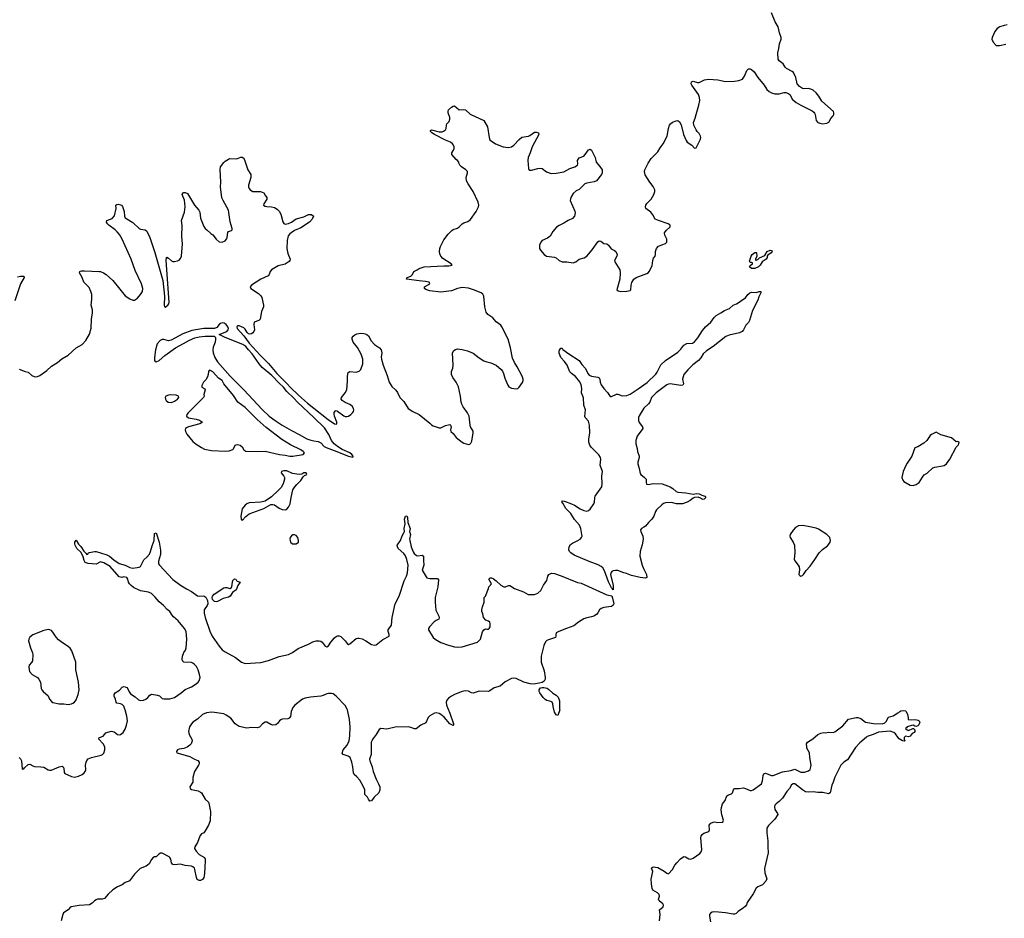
# Model space of a CAD drawing. Header units: inches. Extents: x 1552086 to 1694788, y 812325 to 917226.
# Tile 60 of 109: x 1646178 to 1658974, y 837281 to 848963. Entities that reach past the tile are written whole.
import ezdxf

# ---------------------------------------------------------------- set-up
doc = ezdxf.new("R2010")
doc.units = ezdxf.units.IN
doc.header["$MEASUREMENT"] = 0
for name, color, linetype in [('B6843', 7, 'Continuous'), ('B6844', 7, 'Continuous'), ('B6853', 7, 'Continuous'), ('B6854', 7, 'Continuous')]:
    doc.layers.add(name, color=color, linetype=linetype)

msp = doc.modelspace()

# ---------------------------------------------------------------- linework, layer by layer
at = {"layer": 'B6843', "color": 6, "elevation": 800}
for points in [[(1646173, 839373), (1646190, 839356), (1646200, 839330), (1646210, 839219), (1646230, 839224), (1646241, 839239), (1646290, 839281), (1646310, 839286), (1646350, 839262), (1646370, 839256), (1646452, 839252), (1646490, 839245), (1646549, 839209), (1646565, 839205), (1646590, 839208), (1646630, 839223), (1646690, 839251), (1646730, 839257), (1646742, 839250), (1646750, 839233), (1646756, 839176), (1646763, 839163), (1646850, 839123), (1646890, 839117), (1646943, 839130), (1646990, 839152), (1647015, 839170), (1647029, 839190), (1647037, 839210), (1647034, 839270), (1647041, 839310), (1647049, 839331), (1647068, 839352), (1647110, 839370), (1647238, 839402), (1647254, 839410), (1647272, 839428), (1647285, 839470), (1647283, 839510), (1647264, 839550), (1647206, 839610), (1647209, 839630), (1647230, 839634), (1647264, 839650), (1647298, 839690), (1647367, 839713), (1647390, 839711), (1647405, 839705), (1647450, 839672), (1647470, 839667), (1647490, 839671), (1647522, 839698), (1647550, 839740), (1647568, 839790), (1647579, 839850), (1647571, 839909), (1647550, 839991), (1647546, 840000)], [(1649720, 840000), (1649706, 839970), (1649696, 839904), (1649679, 839881), (1649665, 839875), (1649591, 839869), (1649570, 839862), (1649555, 839850), (1649528, 839812), (1649505, 839795), (1649470, 839793), (1649442, 839802), (1649390, 839829), (1649370, 839830), (1649335, 839810), (1649293, 839767), (1649264, 839756), (1649190, 839760), (1649130, 839752), (1649030, 839775), (1648980, 839810), (1648922, 839882), (1648863, 839923), (1648830, 839937), (1648710, 839958), (1648670, 839960), (1648606, 839950), (1648554, 839930), (1648491, 839869), (1648429, 839830), (1648409, 839810), (1648387, 839770), (1648372, 839710), (1648379, 839670), (1648414, 839610), (1648418, 839590), (1648405, 839550), (1648390, 839530), (1648355, 839505), (1648310, 839488), (1648250, 839479), (1648231, 839470), (1648217, 839450), (1648221, 839430), (1648390, 839384), (1648448, 839350), (1648493, 839333), (1648510, 839311), (1648509, 839290), (1648502, 839270), (1648449, 839190), (1648430, 839110), (1648427, 839050), (1648388, 838988), (1648393, 838970), (1648410, 838957), (1648496, 838936), (1648530, 838922), (1648542, 838910), (1648587, 838830), (1648630, 838790), (1648637, 838777), (1648660, 838670), (1648653, 838550), (1648632, 838490), (1648590, 838418), (1648570, 838392), (1648543, 838377), (1648523, 838357), (1648505, 838315), (1648490, 838265), (1648455, 838210), (1648451, 838190), (1648470, 838155), (1648510, 838110), (1648580, 838070), (1648588, 838050), (1648585, 837930), (1648575, 837830), (1648570, 837810), (1648554, 837786), (1648530, 837773), (1648510, 837774), (1648486, 837786), (1648475, 837810), (1648456, 837916), (1648450, 837931), (1648430, 837952), (1648410, 837959), (1648330, 837966), (1648270, 837985), (1648190, 837978), (1648170, 837982), (1648150, 838001), (1648141, 838050), (1648130, 838070), (1648119, 838079), (1648030, 838128), (1648010, 838127), (1647985, 838115), (1647950, 838079), (1647930, 838079), (1647910, 838069), (1647890, 838045), (1647859, 837990), (1647839, 837970), (1647821, 837959), (1647742, 837930), (1647670, 837856), (1647606, 837770), (1647590, 837760), (1647550, 837746), (1647510, 837718), (1647450, 837688), (1647390, 837650), (1647330, 837593), (1647282, 837538), (1647252, 837528), (1647191, 837529), (1647170, 837523), (1647150, 837510), (1647122, 837478), (1647084, 837456), (1646950, 837446), (1646849, 837431), (1646830, 837419), (1646807, 837390), (1646749, 837351), (1646737, 837330), (1646716, 837250)]]:
    msp.add_lwpolyline(points, dxfattribs=at)
at = {"layer": 'B6844', "color": 6}
for points, elevation in [([(1646170, 844421), (1646250, 844390), (1646290, 844380), (1646338, 844338), (1646365, 844325), (1646390, 844320), (1646410, 844323), (1646442, 844338), (1646530, 844401), (1646590, 844458), (1646670, 844507), (1646726, 844554), (1646810, 844600), (1646910, 844696), (1646990, 844738), (1647038, 844790), (1647085, 844875), (1647106, 844954), (1647111, 845070), (1647126, 845150), (1647124, 845190), (1647108, 845250), (1647116, 845330), (1647114, 845390), (1647104, 845430), (1647079, 845479), (1647011, 845550), (1646989, 845610), (1646954, 845670), (1646960, 845690), (1646982, 845698), (1647021, 845699), (1647210, 845691), (1647230, 845688), (1647268, 845670), (1647301, 845650), (1647390, 845570), (1647481, 845461), (1647530, 845393), (1647550, 845374), (1647610, 845332), (1647650, 845315), (1647670, 845317), (1647710, 845342), (1647750, 845390), (1647772, 845428), (1647778, 845470), (1647762, 845530), (1647681, 845701), (1647626, 845850), (1647511, 846110), (1647475, 846170), (1647446, 846206), (1647420, 846230), (1647336, 846290), (1647318, 846310), (1647307, 846330), (1647310, 846350), (1647382, 846378), (1647409, 846411), (1647434, 846510), (1647427, 846553), (1647439, 846561), (1647456, 846564), (1647490, 846557), (1647503, 846550), (1647515, 846535), (1647525, 846510), (1647535, 846470), (1647540, 846410), (1647550, 846388), (1647570, 846372), (1647650, 846325), (1647730, 846248), (1647750, 846238), (1647810, 846230), (1647830, 846212), (1647870, 846131), (1647935, 845935), (1648037, 845570), (1648059, 845370), (1648057, 845250), (1648062, 845230), (1648070, 845225), (1648102, 845250), (1648117, 845270), (1648121, 845290), (1648081, 845830), (1648086, 845870), (1648090, 845876), (1648110, 845863), (1648150, 845827), (1648170, 845819), (1648190, 845818), (1648230, 845827), (1648250, 845838), (1648270, 845859), (1648281, 845890), (1648295, 846050), (1648285, 846145), (1648289, 846289), (1648283, 846350), (1648319, 846461), (1648327, 846530), (1648318, 846618), (1648291, 846690), (1648301, 846710), (1648310, 846716), (1648330, 846718), (1648361, 846701), (1648449, 846550), (1648507, 846487), (1648519, 846459), (1648530, 846384), (1648570, 846276), (1648590, 846246), (1648612, 846230), (1648661, 846181), (1648690, 846165), (1648730, 846110), (1648770, 846076), (1648810, 846071), (1648850, 846088), (1648867, 846110), (1648876, 846130), (1648883, 846197), (1648891, 846209), (1648930, 846220), (1648938, 846230), (1648941, 846250), (1648914, 846334), (1648890, 846488), (1648821, 846610), (1648806, 846646), (1648787, 846790), (1648793, 846850), (1648785, 847015), (1648790, 847048), (1648830, 847105), (1648850, 847125), (1648890, 847150), (1648910, 847156), (1648990, 847153), (1649010, 847157), (1649050, 847175), (1649070, 847175), (1649090, 847161), (1649110, 847115), (1649145, 847010), (1649182, 846950), (1649183, 846910), (1649151, 846810), (1649151, 846790), (1649160, 846770), (1649175, 846750), (1649210, 846730), (1649309, 846729), (1649330, 846722), (1649349, 846710), (1649371, 846671), (1649390, 846650), (1649388, 846630), (1649349, 846570), (1649348, 846550), (1649370, 846537), (1649390, 846532), (1649450, 846530), (1649490, 846520), (1649512, 846510), (1649530, 846494), (1649550, 846472), (1649570, 846433), (1649596, 846336), (1649611, 846311), (1649630, 846303), (1649670, 846311), (1649710, 846332), (1649770, 846372), (1649870, 846399), (1649930, 846429), (1649970, 846432), (1649995, 846410), (1649979, 846370), (1649945, 846330), (1649830, 846257), (1649750, 846224), (1649690, 846179), (1649669, 846151), (1649654, 846090), (1649651, 845990), (1649665, 845925), (1649692, 845850), (1649691, 845830), (1649682, 845818), (1649630, 845786), (1649539, 845761), (1649450, 845710), (1649432, 845690), (1649419, 845650), (1649407, 845633), (1649313, 845590), (1649192, 845510), (1649172, 845490), (1649180, 845470), (1649283, 845403), (1649314, 845374), (1649326, 845350), (1649348, 845250), (1649345, 845230), (1649322, 845170), (1649303, 845070), (1649284, 845050), (1649225, 845030), (1649219, 845001), (1649228, 844930), (1649222, 844910), (1649206, 844890), (1649190, 844878), (1649170, 844873), (1649150, 844879), (1649134, 844894), (1649110, 844938), (1649090, 844956), (1649030, 844984), (1649010, 844984), (1649003, 844977), (1649001, 844970), (1649006, 844950), (1649093, 844853), (1649159, 844759), (1649302, 844602), (1649410, 844493), (1649522, 844362), (1649650, 844234), (1649699, 844179), (1649802, 844082), (1649919, 843979), (1650000, 843914)], 900), ([(1646150, 845618), (1646188, 845628), (1646230, 845627), (1646237, 845610), (1646190, 845530), (1646114, 845306)], 900), ([(1650000, 843790), (1649790, 843989), (1649743, 844043), (1649650, 844131), (1649606, 844186), (1649550, 844238), (1649457, 844337), (1649330, 844443), (1649290, 844487), (1649199, 844619), (1649150, 844671), (1649116, 844716), (1649080, 844740), (1648849, 844829), (1648769, 844869), (1648869, 844910), (1648889, 844930), (1648890, 844950), (1648883, 844970), (1648861, 845001), (1648837, 845017), (1648810, 845020), (1648788, 845012), (1648770, 845000), (1648739, 844961), (1648710, 844950), (1648570, 844947), (1648417, 844923), (1648300, 844880), (1648145, 844795), (1648110, 844789), (1648050, 844803), (1648030, 844803), (1648003, 844790), (1647966, 844750), (1647944, 844670), (1647930, 844570), (1647930, 844530), (1647937, 844517), (1647950, 844513), (1647990, 844534), (1648065, 844595), (1648204, 844696), (1648305, 844755), (1648385, 844795), (1648455, 844825), (1648510, 844841), (1648590, 844850), (1648707, 844847), (1648719, 844839), (1648725, 844830), (1648725, 844810), (1648717, 844770), (1648694, 844706), (1648690, 844670), (1648693, 844630), (1648715, 844570), (1648750, 844515), (1648912, 844330), (1649092, 844152), (1649330, 843897), (1649422, 843810), (1649498, 843750), (1649590, 843690), (1649710, 843622), (1649812, 843572), (1649910, 843513), (1649950, 843499), (1650000, 843489)], 900), ([(1647546, 840000), (1647530, 840037), (1647510, 840061), (1647490, 840070), (1647439, 840079), (1647430, 840090), (1647425, 840130), (1647407, 840170), (1647406, 840190), (1647420, 840210), (1647474, 840246), (1647510, 840284), (1647530, 840294), (1647550, 840291), (1647570, 840280), (1647584, 840264), (1647603, 840223), (1647619, 840199), (1647680, 840160), (1647722, 840122), (1647750, 840111), (1647785, 840115), (1647818, 840130), (1647845, 840150), (1647870, 840180), (1647890, 840193), (1647970, 840183), (1647993, 840173), (1648030, 840140), (1648050, 840132), (1648130, 840136), (1648190, 840151), (1648277, 840210), (1648330, 840255), (1648410, 840292), (1648472, 840330), (1648496, 840350), (1648510, 840370), (1648522, 840410), (1648517, 840450), (1648496, 840510), (1648474, 840554), (1648450, 840582), (1648430, 840599), (1648410, 840608), (1648311, 840611), (1648293, 840630), (1648289, 840650), (1648292, 840690), (1648310, 840738), (1648332, 840768), (1648342, 840798), (1648349, 840911), (1648341, 841010), (1648318, 841050), (1648236, 841150), (1648179, 841199), (1648161, 841221), (1648131, 841270), (1648096, 841296), (1648046, 841346), (1647990, 841394), (1647937, 841457), (1647890, 841502), (1647850, 841521), (1647750, 841538), (1647659, 841579), (1647625, 841605), (1647604, 841630), (1647593, 841650), (1647583, 841690), (1647572, 841710), (1647530, 841720), (1647507, 841713), (1647470, 841720), (1647352, 841852), (1647270, 841903), (1647230, 841914), (1647170, 841886), (1647070, 841892), (1647030, 841906), (1647015, 841930), (1647001, 841981), (1646976, 842036), (1646922, 842090), (1646899, 842130), (1646894, 842150), (1646895, 842170), (1646910, 842195), (1646943, 842143), (1646972, 842112), (1647010, 842054), (1647044, 842024), (1647050, 842008), (1647065, 842015), (1647073, 842030), (1647084, 842036), (1647150, 842050), (1647170, 842049), (1647230, 842033), (1647310, 842007), (1647345, 841990), (1647400, 841940), (1647470, 841895), (1647550, 841872), (1647610, 841839), (1647650, 841833), (1647730, 841845), (1647750, 841856), (1647790, 841942), (1647830, 841977), (1647864, 842016), (1647880, 842050), (1647898, 842122), (1647927, 842190), (1647930, 842281), (1647950, 842291), (1647991, 842171), (1648006, 842066), (1648006, 842010), (1647982, 841922), (1647984, 841890), (1647993, 841870), (1648167, 841687), (1648270, 841610), (1648344, 841564), (1648411, 841531), (1648490, 841471), (1648510, 841468), (1648570, 841471), (1648596, 841456), (1648620, 841410), (1648623, 841370), (1648613, 841347), (1648575, 841290), (1648574, 841246), (1648587, 841190), (1648650, 841014), (1648681, 840950), (1648770, 840819), (1648810, 840773), (1648847, 840747), (1648982, 840670), (1649061, 840610), (1649110, 840592), (1649312, 840608), (1649410, 840632), (1649550, 840686), (1649670, 840712), (1649722, 840738), (1649797, 840790), (1649930, 840845), (1649990, 840876), (1650000, 840879)], 800), ([(1650000, 840160), (1649956, 840156), (1649890, 840142), (1649852, 840128), (1649756, 840050), (1649730, 840022), (1649720, 840000)], 800)]:
    msp.add_lwpolyline(points, dxfattribs=dict(at, elevation=elevation))
for points, elevation in [([(1648650, 844406), (1648639, 844401), (1648633, 844387), (1648629, 844350), (1648621, 844319), (1648598, 844282), (1648569, 844250), (1648545, 844205), (1648545, 844185), (1648585, 844165), (1648587, 844150), (1648571, 844091), (1648576, 844070), (1648567, 844050), (1648526, 844014), (1648367, 843850), (1648352, 843830), (1648345, 843810), (1648370, 843788), (1648470, 843771), (1648516, 843756), (1648556, 843730), (1648521, 843710), (1648370, 843669), (1648344, 843656), (1648334, 843646), (1648329, 843630), (1648332, 843610), (1648350, 843576), (1648430, 843481), (1648470, 843446), (1648539, 843399), (1648581, 843381), (1648670, 843363), (1648847, 843353), (1648902, 843358), (1648946, 843374), (1648956, 843384), (1648980, 843430), (1648990, 843437), (1649010, 843440), (1649044, 843430), (1649071, 843411), (1649089, 843369), (1649115, 843355), (1649270, 843350), (1649370, 843355), (1649555, 843310), (1649630, 843302), (1649690, 843290), (1649730, 843290), (1649864, 843310), (1649880, 843330), (1649863, 843350), (1649832, 843370), (1649697, 843436), (1649585, 843505), (1649381, 843661), (1649265, 843765), (1649110, 843922), (1649012, 843990), (1648957, 844077), (1648831, 844230), (1648809, 844270), (1648761, 844301), (1648690, 844384)], 900), ([(1648135, 844085), (1648110, 844082), (1648079, 844070), (1648067, 844050), (1648071, 844030), (1648083, 844010), (1648109, 843989), (1648150, 843986), (1648190, 844003), (1648231, 844030), (1648246, 844050), (1648243, 844070), (1648210, 844080)], 900), ([(1649610, 843099), (1649580, 843090), (1649578, 843070), (1649610, 843030), (1649619, 843010), (1649619, 842990), (1649604, 842930), (1649577, 842883), (1649538, 842842), (1649450, 842760), (1649370, 842704), (1649310, 842690), (1649159, 842681), (1649130, 842669), (1649110, 842652), (1649070, 842603), (1649054, 842510), (1649058, 842470), (1649070, 842450), (1649117, 842503), (1649161, 842539), (1649350, 842610), (1649440, 842660), (1649470, 842662), (1649490, 842655), (1649550, 842611), (1649590, 842594), (1649630, 842589), (1649644, 842596), (1649673, 842627), (1649693, 842667), (1649705, 842750), (1649730, 842851), (1649754, 842890), (1649779, 842921), (1649833, 842970), (1649861, 843019), (1649881, 843039), (1649909, 843050), (1649901, 843070), (1649871, 843070), (1649845, 843055), (1649811, 843049), (1649725, 843065), (1649650, 843096)], 900), ([(1649750, 842267), (1649730, 842267), (1649710, 842253), (1649693, 842230), (1649689, 842210), (1649692, 842190), (1649699, 842170), (1649724, 842150), (1649770, 842147), (1649801, 842170), (1649803, 842190), (1649793, 842230), (1649770, 842257)], 900), ([(1648730, 841396), (1648710, 841400), (1648685, 841425), (1648680, 841450), (1648685, 841470), (1648706, 841494), (1648830, 841575), (1648850, 841580), (1648870, 841580), (1648910, 841570), (1648930, 841579), (1648937, 841590), (1648943, 841650), (1648949, 841670), (1648970, 841694), (1648989, 841689), (1648995, 841670), (1649004, 841664), (1649043, 841650), (1649012, 841608), (1648990, 841550), (1648945, 841515), (1648912, 841468), (1648890, 841457), (1648821, 841439), (1648750, 841401)], 800), ([(1646550, 841034), (1646490, 841023), (1646350, 840967), (1646310, 840935), (1646295, 840910), (1646294, 840890), (1646317, 840797), (1646344, 840730), (1646347, 840707), (1646343, 840630), (1646333, 840607), (1646302, 840570), (1646298, 840550), (1646300, 840510), (1646307, 840490), (1646342, 840450), (1646408, 840410), (1646429, 840389), (1646449, 840350), (1646459, 840270), (1646468, 840250), (1646485, 840230), (1646550, 840172), (1646565, 840130), (1646590, 840100), (1646610, 840088), (1646690, 840067), (1646750, 840069), (1646810, 840061), (1646850, 840067), (1646870, 840076), (1646889, 840091), (1646910, 840122), (1646937, 840190), (1646952, 840250), (1646942, 840350), (1646908, 840510), (1646909, 840610), (1646856, 840756), (1646832, 840792), (1646811, 840811), (1646715, 840875), (1646683, 840903), (1646654, 840934), (1646610, 841002), (1646590, 841021), (1646570, 841031)], 900)]:
    msp.add_lwpolyline(points, close=True, dxfattribs=dict(at, elevation=elevation))
at = {"layer": 'B6853', "color": 6, "elevation": 800}
for points in [[(1651748, 840000), (1651770, 839946), (1651816, 839810), (1651816, 839790), (1651812, 839788), (1651767, 839810), (1651694, 839894), (1651652, 839932), (1651630, 839945), (1651590, 839953), (1651570, 839948), (1651510, 839913), (1651487, 839890), (1651456, 839824), (1651390, 839790), (1651330, 839744), (1651310, 839743), (1651263, 839763), (1651228, 839768), (1651056, 839764), (1650950, 839741), (1650870, 839747), (1650850, 839737), (1650810, 839670), (1650770, 839619), (1650754, 839590), (1650748, 839570), (1650747, 839410), (1650726, 839350), (1650729, 839330), (1650759, 839250), (1650772, 839190), (1650810, 839090), (1650843, 839030), (1650857, 838990), (1650860, 838950), (1650844, 838910), (1650785, 838855), (1650750, 838806), (1650730, 838805), (1650711, 838830), (1650697, 838857), (1650662, 838890), (1650662, 838950), (1650648, 838990), (1650598, 839078), (1650561, 839121), (1650527, 839150), (1650515, 839170), (1650507, 839250), (1650495, 839310), (1650471, 839370), (1650449, 839389), (1650383, 839410), (1650369, 839429), (1650380, 839470), (1650434, 839530), (1650459, 839590), (1650467, 839653), (1650472, 839772), (1650466, 839866), (1650437, 839990), (1650432, 840000)], [(1653195, 840000), (1653196, 839990), (1653170, 839918), (1653150, 839925), (1653130, 839962), (1653118, 840000)], [(1654495, 837250), (1654502, 837330), (1654495, 837390), (1654541, 837430), (1654546, 837450), (1654535, 837470), (1654487, 837510), (1654481, 837530), (1654493, 837570), (1654489, 837590), (1654468, 837610), (1654408, 837648), (1654397, 837670), (1654388, 837730), (1654386, 837790), (1654406, 837890), (1654390, 837932), (1654397, 837943), (1654410, 837950), (1654470, 837940), (1654555, 837895), (1654590, 837868), (1654610, 837861), (1654663, 837917), (1654694, 837970), (1654718, 838002), (1654768, 838052), (1654810, 838084), (1654830, 838082), (1654874, 838054), (1654890, 838050), (1654910, 838054), (1654930, 838061), (1655018, 838122), (1655036, 838144), (1655044, 838170), (1655030, 838330), (1655035, 838350), (1655048, 838372), (1655070, 838387), (1655134, 838410), (1655145, 838430), (1655140, 838490), (1655162, 838518), (1655190, 838530), (1655207, 838533), (1655252, 838528), (1655315, 838530), (1655325, 838555), (1655304, 838624), (1655295, 838690), (1655298, 838722), (1655312, 838768), (1655346, 838814), (1655370, 838874), (1655390, 838888), (1655430, 838897), (1655443, 838910), (1655455, 838950), (1655470, 838967), (1655530, 838967), (1655585, 838975), (1655610, 838969), (1655670, 838942), (1655690, 838943), (1655710, 838950), (1655818, 839030), (1655833, 839067), (1655841, 839139), (1655850, 839160), (1655857, 839163), (1655870, 839166), (1655950, 839139), (1655970, 839139), (1656090, 839185), (1656198, 839202), (1656250, 839220), (1656330, 839180), (1656378, 839182), (1656430, 839196), (1656450, 839214), (1656462, 839250), (1656463, 839270), (1656445, 839370), (1656442, 839430), (1656410, 839493), (1656406, 839510), (1656405, 839550), (1656415, 839570), (1656487, 839613), (1656552, 839670), (1656590, 839688), (1656630, 839696), (1656650, 839692), (1656690, 839699), (1656750, 839697), (1656770, 839705), (1656877, 839783), (1656950, 839870), (1657048, 839890), (1657072, 839890), (1657110, 839878), (1657172, 839832), (1657274, 839814), (1657391, 839809), (1657420, 839820), (1657440, 839840), (1657470, 839894), (1657529, 839911), (1657590, 839951), (1657604, 839956), (1657615, 839970), (1657630, 839979), (1657670, 839983), (1657690, 839979), (1657699, 839970), (1657716, 839930), (1657726, 839890), (1657726, 839866), (1657770, 839859), (1657814, 839866), (1657857, 839857), (1657869, 839849), (1657876, 839830), (1657863, 839797), (1657850, 839781), (1657830, 839775), (1657810, 839779), (1657790, 839791), (1657770, 839789), (1657714, 839770), (1657705, 839755), (1657692, 839750), (1657710, 839732), (1657730, 839722), (1657786, 839750), (1657794, 839750), (1657811, 839731), (1657811, 839710), (1657804, 839696), (1657778, 839682), (1657750, 839648), (1657730, 839638), (1657690, 839649), (1657680, 839640), (1657671, 839630), (1657671, 839610), (1657682, 839590), (1657678, 839582), (1657650, 839589), (1657610, 839615), (1657590, 839635), (1657561, 839681), (1657538, 839698), (1657490, 839713), (1657338, 839702), (1657269, 839670), (1657194, 839646), (1657183, 839637), (1657096, 839564), (1657039, 839501), (1656937, 839343), (1656887, 839310), (1656848, 839270), (1656770, 839117), (1656751, 839050), (1656735, 839010), (1656710, 838913), (1656690, 838898), (1656618, 838918), (1656550, 838916), (1656490, 838926), (1656430, 838921), (1656390, 838926), (1656350, 838951), (1656250, 839028), (1656230, 839030), (1656210, 839018), (1656182, 838970), (1656149, 838931), (1656090, 838841), (1656050, 838798), (1656011, 838770), (1655991, 838750), (1655987, 838730), (1655990, 838694), (1656025, 838645), (1656031, 838630), (1655994, 838570), (1655910, 838489), (1655888, 838452), (1655886, 838394), (1655903, 838290), (1655899, 838210), (1655905, 838130), (1655859, 837930), (1655864, 837870), (1655886, 837794), (1655875, 837765), (1655830, 837718), (1655770, 837688), (1655748, 837672), (1655710, 837598), (1655633, 837487), (1655622, 837458), (1655605, 837435), (1655585, 837415), (1655517, 837370), (1655490, 837345), (1655470, 837336), (1655450, 837334), (1655350, 837353), (1655213, 837367), (1655179, 837361), (1655154, 837346), (1655144, 837330), (1655142, 837310), (1655155, 837235)]]:
    msp.add_lwpolyline(points, dxfattribs=at)
at = {"layer": 'B6854', "color": 6}
for points, elevation in [([(1650000, 843914), (1650185, 843765), (1650270, 843708), (1650290, 843704), (1650298, 843710), (1650299, 843730), (1650269, 843810), (1650264, 843836), (1650264, 843856), (1650282, 843878), (1650290, 843882), (1650310, 843875), (1650390, 843813), (1650410, 843804), (1650430, 843802), (1650450, 843809), (1650482, 843830), (1650503, 843850), (1650516, 843870), (1650522, 843890), (1650518, 843910), (1650500, 843940), (1650470, 843960), (1650406, 843986), (1650370, 844010), (1650354, 844030), (1650359, 844050), (1650410, 844110), (1650428, 844150), (1650438, 844262), (1650437, 844330), (1650446, 844374), (1650470, 844389), (1650550, 844380), (1650590, 844393), (1650610, 844416), (1650636, 844490), (1650637, 844550), (1650616, 844616), (1650570, 844702), (1650512, 844770), (1650498, 844810), (1650500, 844830), (1650510, 844850), (1650533, 844867), (1650561, 844879), (1650610, 844886), (1650650, 844884), (1650670, 844878), (1650690, 844869), (1650711, 844851), (1650748, 844788), (1650790, 844738), (1650855, 844695), (1650876, 844670), (1650884, 844630), (1650876, 844576), (1650880, 844550), (1650902, 844470), (1650956, 844336), (1650978, 844250), (1651013, 844193), (1651066, 844146), (1651090, 844116), (1651117, 844050), (1651170, 844000), (1651226, 843906), (1651288, 843868), (1651370, 843830), (1651510, 843719), (1651530, 843695), (1651550, 843682), (1651630, 843658), (1651650, 843658), (1651710, 843685), (1651750, 843697), (1651770, 843699), (1651779, 843690), (1651787, 843670), (1651776, 843630), (1651782, 843610), (1651810, 843585), (1651850, 843530), (1651930, 843469), (1651950, 843458), (1652010, 843441), (1652030, 843446), (1652042, 843458), (1652055, 843485), (1652072, 843590), (1652070, 843613), (1652038, 843670), (1652032, 843690), (1652018, 843810), (1651999, 843850), (1651940, 843930), (1651923, 843963), (1651916, 843990), (1651909, 844070), (1651883, 844190), (1651852, 844250), (1651806, 844310), (1651791, 844350), (1651791, 844389), (1651806, 844434), (1651810, 844470), (1651802, 844630), (1651819, 844661), (1651843, 844677), (1651870, 844682), (1651930, 844676), (1651998, 844658), (1652070, 844627), (1652150, 844566), (1652210, 844529), (1652250, 844515), (1652303, 844503), (1652370, 844472), (1652436, 844416), (1652454, 844394), (1652465, 844365), (1652481, 844301), (1652520, 844210), (1652537, 844190), (1652570, 844173), (1652630, 844163), (1652653, 844167), (1652670, 844184), (1652714, 844246), (1652722, 844270), (1652721, 844290), (1652710, 844330), (1652645, 844450), (1652608, 844508), (1652584, 844564), (1652558, 844698), (1652525, 844810), (1652446, 844970), (1652430, 844993), (1652370, 845033), (1652326, 845086), (1652263, 845130), (1652241, 845161), (1652225, 845230), (1652211, 845370), (1652196, 845396), (1652175, 845410), (1652077, 845450), (1652010, 845471), (1651930, 845483), (1651870, 845470), (1651790, 845438), (1651650, 845419), (1651510, 845438), (1651457, 845457), (1651441, 845470), (1651439, 845490), (1651510, 845530), (1651501, 845550), (1651450, 845561), (1651370, 845566), (1651204, 845590), (1651213, 845610), (1651261, 845630), (1651281, 845650), (1651301, 845690), (1651344, 845710), (1651369, 845730), (1651434, 845750), (1651690, 845764), (1651756, 845764), (1651798, 845770), (1651784, 845790), (1651679, 845859), (1651650, 845890), (1651638, 845918), (1651633, 845950), (1651637, 845990), (1651645, 846015), (1651690, 846100), (1651747, 846173), (1651796, 846224), (1651810, 846235), (1651867, 846253), (1651890, 846268), (1651930, 846310), (1651950, 846322), (1652001, 846339), (1652037, 846363), (1652109, 846470), (1652142, 846530), (1652146, 846550), (1652136, 846590), (1652070, 846730), (1652005, 846830), (1651987, 846867), (1651981, 846910), (1652000, 846970), (1651996, 846990), (1651977, 847010), (1651920, 847050), (1651899, 847070), (1651888, 847090), (1651884, 847110), (1651870, 847130), (1651850, 847147), (1651795, 847210), (1651796, 847230), (1651815, 847265), (1651823, 847290), (1651823, 847310), (1651815, 847330), (1651801, 847350), (1651777, 847370), (1651710, 847395), (1651569, 847469), (1651536, 847490), (1651517, 847510), (1651519, 847521), (1651531, 847529), (1651630, 847506), (1651670, 847506), (1651688, 847512), (1651710, 847530), (1651720, 847550), (1651723, 847590), (1651730, 847610), (1651758, 847641), (1651768, 847670), (1651768, 847690), (1651748, 847750), (1651746, 847774), (1651752, 847790), (1651790, 847824), (1651810, 847839), (1651830, 847842), (1651890, 847790), (1651950, 847794), (1651970, 847789), (1652034, 847734), (1652210, 847650), (1652256, 847570), (1652281, 847430), (1652290, 847402), (1652306, 847386), (1652363, 847350), (1652461, 847310), (1652530, 847301), (1652570, 847310), (1652601, 847330), (1652670, 847407), (1652706, 847434), (1652790, 847447), (1652810, 847456), (1652870, 847500), (1652890, 847500), (1652922, 847490), (1652927, 847470), (1652840, 847310), (1652812, 847230), (1652786, 847170), (1652782, 847130), (1652790, 847030), (1652796, 847016), (1652808, 847008), (1652830, 847007), (1652910, 847029), (1652950, 847032), (1652970, 847028), (1653023, 846983), (1653085, 846965), (1653150, 846966), (1653250, 846986), (1653330, 847029), (1653392, 847050), (1653427, 847070), (1653432, 847090), (1653427, 847130), (1653450, 847166), (1653510, 847190), (1653529, 847210), (1653570, 847271), (1653590, 847278), (1653610, 847265), (1653656, 847170), (1653668, 847110), (1653716, 847056), (1653746, 847010), (1653748, 846972), (1653739, 846950), (1653673, 846867), (1653644, 846856), (1653550, 846839), (1653524, 846830), (1653450, 846755), (1653410, 846737), (1653370, 846704), (1653339, 846650), (1653334, 846610), (1653395, 846475), (1653399, 846450), (1653389, 846410), (1653361, 846379), (1653308, 846352), (1653250, 846316), (1653190, 846289), (1653155, 846265), (1653108, 846210), (1653073, 846147), (1653038, 846122), (1652970, 846090), (1652950, 846070), (1652934, 846030), (1652933, 845990), (1652945, 845965), (1652995, 845910), (1653026, 845890), (1653130, 845874), (1653150, 845865), (1653191, 845831), (1653230, 845815), (1653290, 845815), (1653370, 845803), (1653405, 845815), (1653450, 845848), (1653512, 845868), (1653550, 845890), (1653618, 845970), (1653690, 846073), (1653710, 846086), (1653730, 846082), (1653770, 846055), (1653810, 846047), (1653830, 846032), (1653863, 845983), (1653910, 845963), (1653927, 845950), (1653942, 845910), (1653940, 845890), (1653910, 845830), (1653913, 845813), (1653977, 845710), (1653982, 845670), (1653978, 845590), (1653939, 845450), (1653957, 845437), (1653989, 845429), (1654070, 845433), (1654110, 845444), (1654120, 845450), (1654125, 845510), (1654134, 845546), (1654158, 845590), (1654190, 845613), (1654330, 845662), (1654350, 845675), (1654361, 845690), (1654396, 845764), (1654407, 845833), (1654417, 845863), (1654435, 845890), (1654441, 845910), (1654441, 845950), (1654456, 845990), (1654482, 846018), (1654523, 846037), (1654570, 846051), (1654590, 846070), (1654589, 846109), (1654562, 846162), (1654558, 846190), (1654578, 846222), (1654632, 846270), (1654632, 846290), (1654605, 846310), (1654482, 846350), (1654438, 846370), (1654406, 846426), (1654380, 846460), (1654314, 846510), (1654311, 846530), (1654315, 846550), (1654328, 846572), (1654385, 846630), (1654418, 846690), (1654433, 846730), (1654431, 846750), (1654410, 846792), (1654366, 846850), (1654307, 846947), (1654298, 846990), (1654303, 847010), (1654344, 847096), (1654383, 847157), (1654470, 847244), (1654502, 847298), (1654541, 847350), (1654593, 847450), (1654611, 847549), (1654622, 847590), (1654636, 847610), (1654664, 847630), (1654710, 847649), (1654730, 847650), (1654755, 847635), (1654774, 847594), (1654804, 847470), (1654840, 847390), (1654854, 847370), (1654913, 847330), (1654950, 847294), (1654970, 847297), (1654975, 847305), (1655024, 847410), (1655030, 847430), (1655026, 847450), (1655010, 847481), (1654982, 847510), (1654970, 847530), (1654940, 847590), (1654934, 847626), (1654958, 847681), (1654968, 847728), (1655006, 847850), (1655016, 847910), (1655014, 847950), (1654998, 847990), (1654915, 848110), (1654906, 848130), (1654910, 848154), (1654930, 848163), (1654986, 848146), (1655010, 848146), (1655080, 848180), (1655130, 848188), (1655250, 848180), (1655350, 848161), (1655470, 848164), (1655524, 848170), (1655570, 848191), (1655598, 848230), (1655630, 848302), (1655650, 848322), (1655670, 848322), (1655690, 848314), (1655725, 848285), (1655770, 848210), (1655852, 848112), (1655890, 848056), (1655917, 848030), (1655950, 848010), (1655990, 847997), (1656050, 848000), (1656114, 848014), (1656134, 848014), (1656170, 848003), (1656190, 847987), (1656219, 847930), (1656270, 847887), (1656331, 847850), (1656476, 847776), (1656498, 847759), (1656508, 847748), (1656516, 847730), (1656529, 847650), (1656550, 847626), (1656576, 847616), (1656610, 847610), (1656670, 847616), (1656693, 847630), (1656722, 847678), (1656749, 847711), (1656758, 847730), (1656761, 847750), (1656755, 847770), (1656603, 847903), (1656564, 847970), (1656531, 848010), (1656490, 848046), (1656462, 848061), (1656430, 848068), (1656370, 848064), (1656350, 848068), (1656312, 848092), (1656282, 848130), (1656263, 848210), (1656235, 848275), (1656216, 848290), (1656144, 848330), (1656127, 848347), (1656100, 848390), (1656049, 848429), (1656035, 848450), (1656031, 848530), (1656046, 848590), (1656054, 848650), (1656074, 848710), (1656074, 848730), (1656052, 848790), (1656034, 848870), (1655995, 848935), (1655949, 849050)], 900), ([(1659010, 848896), (1658971, 848889), (1658915, 848870), (1658883, 848850), (1658850, 848810), (1658817, 848730), (1658814, 848710), (1658830, 848670), (1658870, 848629), (1658910, 848625), (1658994, 848646)], 900), ([(1650000, 843489), (1650058, 843478), (1650090, 843460), (1650133, 843413), (1650159, 843399), (1650264, 843364), (1650450, 843287), (1650506, 843274), (1650510, 843282), (1650511, 843290), (1650493, 843310), (1650467, 843330), (1650370, 843377), (1650310, 843413), (1650263, 843450), (1650231, 843490), (1650196, 843570), (1650138, 843658), (1650000, 843790)], 900), ([(1650000, 840879), (1650030, 840888), (1650070, 840890), (1650090, 840882), (1650109, 840870), (1650150, 840820), (1650170, 840811), (1650190, 840824), (1650221, 840870), (1650270, 840928), (1650290, 840944), (1650310, 840952), (1650330, 840955), (1650350, 840946), (1650408, 840890), (1650432, 840852), (1650450, 840842), (1650470, 840849), (1650550, 840918), (1650570, 840924), (1650590, 840924), (1650630, 840913), (1650675, 840890), (1650750, 840842), (1650790, 840831), (1650810, 840835), (1650896, 840904), (1650978, 840950), (1650982, 840970), (1650969, 841010), (1650969, 841031), (1650975, 841045), (1651010, 841090), (1651020, 841190), (1651059, 841370), (1651111, 841469), (1651174, 841666), (1651206, 841730), (1651218, 841770), (1651225, 841870), (1651210, 841945), (1651190, 841991), (1651170, 842024), (1651097, 842090), (1651088, 842110), (1651086, 842130), (1651095, 842150), (1651128, 842192), (1651150, 842251), (1651172, 842290), (1651178, 842310), (1651176, 842350), (1651189, 842410), (1651180, 842470), (1651190, 842507), (1651210, 842514), (1651220, 842490), (1651224, 842424), (1651252, 842350), (1651246, 842310), (1651255, 842270), (1651246, 842210), (1651249, 842190), (1651267, 842110), (1651290, 842046), (1651304, 842024), (1651336, 841996), (1651352, 841992), (1651410, 842002), (1651425, 841990), (1651424, 841930), (1651429, 841871), (1651408, 841808), (1651459, 841719), (1651470, 841707), (1651510, 841696), (1651610, 841696), (1651619, 841679), (1651613, 841590), (1651579, 841450), (1651579, 841390), (1651586, 841286), (1651625, 841210), (1651631, 841189), (1651625, 841170), (1651590, 841154), (1651564, 841136), (1651502, 841070), (1651492, 841050), (1651491, 841030), (1651551, 840930), (1651576, 840910), (1651650, 840865), (1651750, 840831), (1651831, 840811), (1651870, 840806), (1651929, 840810), (1652128, 840872), (1652165, 840910), (1652193, 841007), (1652210, 841032), (1652230, 841042), (1652250, 841038), (1652270, 841041), (1652279, 841050), (1652293, 841070), (1652294, 841110), (1652289, 841130), (1652270, 841144), (1652238, 841158), (1652205, 841190), (1652199, 841241), (1652185, 841270), (1652185, 841290), (1652193, 841330), (1652213, 841390), (1652215, 841450), (1652234, 841470), (1652272, 841568), (1652275, 841590), (1652308, 841630), (1652275, 841690), (1652294, 841706), (1652310, 841705), (1652330, 841696), (1652370, 841667), (1652430, 841613), (1652470, 841591), (1652490, 841590), (1652530, 841607), (1652550, 841608), (1652608, 841568), (1652725, 841525), (1652788, 841490), (1652870, 841490), (1652914, 841506), (1652950, 841542), (1652986, 841610), (1653027, 841670), (1653044, 841730), (1653056, 841750), (1653090, 841766), (1653130, 841763), (1653214, 841734), (1653428, 841648), (1653476, 841636), (1653810, 841486), (1653872, 841472), (1653884, 841444), (1653898, 841370), (1653892, 841350), (1653870, 841332), (1653770, 841322), (1653736, 841310), (1653713, 841290), (1653693, 841250), (1653674, 841230), (1653639, 841210), (1653610, 841199), (1653550, 841188), (1653510, 841172), (1653439, 841130), (1653378, 841082), (1653283, 841050), (1653185, 841010), (1653151, 840990), (1653145, 840970), (1653148, 840950), (1653140, 840930), (1653050, 840903), (1653030, 840893), (1653010, 840873), (1652990, 840829), (1652956, 840690), (1652957, 840610), (1652996, 840496), (1653009, 840411), (1653006, 840390), (1652995, 840365), (1652970, 840348), (1652930, 840337), (1652855, 840325), (1652813, 840327), (1652730, 840349), (1652630, 840397), (1652590, 840404), (1652570, 840398), (1652487, 840353), (1652421, 840299), (1652344, 840276), (1652290, 840238), (1652270, 840230), (1652150, 840233), (1652070, 840209), (1652050, 840212), (1652010, 840234), (1651970, 840238), (1651929, 840230), (1651829, 840190), (1651789, 840170), (1651750, 840142), (1651730, 840116), (1651721, 840090), (1651727, 840050), (1651748, 840000)], 800), ([(1650432, 840000), (1650409, 840049), (1650290, 840169), (1650250, 840197), (1650230, 840203), (1650190, 840204), (1650170, 840200), (1650123, 840177), (1650092, 840168), (1650000, 840160)], 800), ([(1653118, 840000), (1653115, 840010), (1653106, 840070), (1653097, 840090), (1653080, 840100), (1653030, 840114), (1653007, 840127), (1652982, 840150), (1652936, 840210), (1652928, 840230), (1652929, 840251), (1652945, 840275), (1652970, 840283), (1652990, 840283), (1653032, 840272), (1653057, 840257), (1653109, 840209), (1653150, 840183), (1653176, 840156), (1653192, 840110), (1653195, 840000)], 800)]:
    msp.add_lwpolyline(points, dxfattribs=dict(at, elevation=elevation))
for points, elevation in [([(1655730, 845726), (1655690, 845728), (1655664, 845750), (1655672, 845768), (1655702, 845790), (1655702, 845802), (1655690, 845808), (1655670, 845808), (1655665, 845825), (1655686, 845890), (1655699, 845910), (1655730, 845935), (1655750, 845934), (1655754, 845930), (1655758, 845890), (1655741, 845850), (1655741, 845841), (1655750, 845832), (1655758, 845842), (1655770, 845844), (1655794, 845866), (1655864, 845896), (1655892, 845950), (1655930, 845965), (1655950, 845963), (1655957, 845950), (1655943, 845930), (1655899, 845901), (1655893, 845890), (1655894, 845870), (1655879, 845850), (1655827, 845813), (1655802, 845770), (1655780, 845750)], 800), ([(1654770, 844208), (1654630, 844227), (1654610, 844224), (1654590, 844215), (1654450, 844110), (1654406, 844070), (1654391, 844049), (1654368, 843990), (1654350, 843967), (1654289, 843911), (1654227, 843813), (1654220, 843790), (1654221, 843750), (1654230, 843727), (1654272, 843670), (1654275, 843650), (1654205, 843550), (1654187, 843490), (1654187, 843450), (1654202, 843390), (1654207, 843347), (1654228, 843290), (1654229, 843270), (1654211, 843210), (1654211, 843190), (1654230, 843130), (1654242, 843062), (1654250, 843048), (1654300, 843010), (1654319, 842990), (1654319, 842950), (1654326, 842926), (1654350, 842922), (1654410, 842933), (1654530, 842928), (1654630, 842890), (1654668, 842868), (1654710, 842831), (1654730, 842819), (1654834, 842810), (1654930, 842795), (1654978, 842802), (1655010, 842800), (1655043, 842783), (1655081, 842770), (1655095, 842750), (1655075, 842730), (1655050, 842726), (1655024, 842744), (1654994, 842754), (1654950, 842752), (1654930, 842743), (1654890, 842710), (1654853, 842690), (1654790, 842667), (1654715, 842670), (1654650, 842687), (1654570, 842681), (1654547, 842673), (1654523, 842657), (1654454, 842590), (1654441, 842570), (1654419, 842510), (1654395, 842470), (1654350, 842428), (1654310, 842379), (1654290, 842364), (1654258, 842350), (1654247, 842330), (1654249, 842309), (1654275, 842250), (1654282, 842210), (1654270, 842137), (1654240, 842050), (1654238, 841990), (1654269, 841870), (1654286, 841826), (1654325, 841750), (1654330, 841710), (1654310, 841704), (1654241, 841710), (1654130, 841739), (1654064, 841764), (1654028, 841772), (1653950, 841800), (1653923, 841803), (1653890, 841799), (1653874, 841790), (1653863, 841777), (1653858, 841750), (1653891, 841609), (1653890, 841549), (1653884, 841564), (1653870, 841575), (1653830, 841656), (1653778, 841798), (1653756, 841836), (1653736, 841856), (1653697, 841877), (1653579, 841919), (1653383, 842003), (1653340, 842030), (1653323, 842050), (1653317, 842070), (1653321, 842110), (1653338, 842142), (1653361, 842159), (1653431, 842190), (1653460, 842210), (1653479, 842230), (1653486, 842250), (1653484, 842270), (1653469, 842350), (1653452, 842392), (1653390, 842465), (1653342, 842542), (1653276, 842610), (1653238, 842678), (1653224, 842696), (1653233, 842707), (1653257, 842703), (1653351, 842670), (1653390, 842653), (1653464, 842604), (1653510, 842581), (1653550, 842574), (1653570, 842581), (1653590, 842600), (1653639, 842670), (1653647, 842690), (1653652, 842750), (1653659, 842770), (1653744, 842890), (1653750, 842930), (1653744, 843030), (1653754, 843090), (1653722, 843170), (1653730, 843250), (1653726, 843270), (1653704, 843304), (1653605, 843405), (1653589, 843430), (1653574, 843470), (1653575, 843510), (1653589, 843590), (1653582, 843690), (1653570, 843744), (1653529, 843789), (1653524, 843804), (1653530, 843890), (1653510, 843950), (1653505, 844045), (1653480, 844110), (1653484, 844170), (1653476, 844216), (1653456, 844256), (1653403, 844323), (1653350, 844362), (1653330, 844383), (1653293, 844473), (1653259, 844519), (1653212, 844570), (1653190, 844629), (1653190, 844652), (1653195, 844665), (1653210, 844692), (1653230, 844691), (1653237, 844677), (1653317, 844617), (1653450, 844530), (1653482, 844482), (1653531, 844430), (1653563, 844363), (1653581, 844341), (1653610, 844327), (1653690, 844317), (1653708, 844308), (1653718, 844290), (1653723, 844250), (1653736, 844216), (1653769, 844169), (1653818, 844118), (1653850, 844064), (1653870, 844066), (1653933, 844093), (1653950, 844093), (1654010, 844074), (1654070, 844076), (1654110, 844094), (1654218, 844162), (1654332, 844248), (1654444, 844356), (1654461, 844379), (1654510, 844474), (1654572, 844530), (1654730, 844641), (1654770, 844679), (1654810, 844730), (1654850, 844753), (1654921, 844759), (1654950, 844774), (1654990, 844827), (1655050, 844921), (1655092, 844968), (1655160, 845030), (1655202, 845090), (1655230, 845116), (1655290, 845150), (1655337, 845183), (1655403, 845210), (1655452, 845250), (1655492, 845268), (1655528, 845290), (1655562, 845318), (1655610, 845345), (1655643, 845390), (1655666, 845410), (1655690, 845419), (1655750, 845416), (1655787, 845430), (1655810, 845431), (1655810, 845410), (1655782, 845358), (1655770, 845316), (1655700, 845180), (1655664, 845050), (1655650, 845027), (1655616, 844990), (1655587, 844930), (1655566, 844910), (1655531, 844890), (1655397, 844863), (1655354, 844846), (1655190, 844715), (1655102, 844658), (1655062, 844618), (1655030, 844567), (1654999, 844530), (1654926, 844474), (1654860, 844410), (1654810, 844350), (1654793, 844290), (1654804, 844230), (1654796, 844210)], 800), ([(1658090, 843599), (1658028, 843572), (1658010, 843559), (1657967, 843490), (1657930, 843456), (1657850, 843409), (1657810, 843395), (1657771, 843290), (1657710, 843199), (1657694, 843166), (1657662, 843090), (1657644, 843010), (1657655, 842975), (1657670, 842959), (1657750, 842911), (1657790, 842906), (1657830, 842919), (1657870, 842947), (1657910, 843016), (1657934, 843046), (1657970, 843067), (1658045, 843135), (1658070, 843145), (1658170, 843163), (1658191, 843169), (1658223, 843190), (1658265, 843250), (1658350, 843406), (1658373, 843430), (1658384, 843450), (1658388, 843470), (1658370, 843479), (1658350, 843476), (1658290, 843528), (1658150, 843567)], 900), ([(1656350, 842385), (1656299, 842381), (1656261, 842359), (1656232, 842328), (1656193, 842270), (1656187, 842250), (1656193, 842230), (1656232, 842171), (1656249, 842130), (1656250, 842030), (1656243, 841950), (1656250, 841926), (1656297, 841870), (1656308, 841848), (1656313, 841810), (1656304, 841750), (1656315, 841735), (1656330, 841728), (1656350, 841737), (1656363, 841750), (1656399, 841801), (1656450, 841859), (1656514, 841946), (1656567, 842030), (1656610, 842075), (1656676, 842124), (1656696, 842144), (1656710, 842170), (1656714, 842190), (1656705, 842230), (1656690, 842250), (1656667, 842270), (1656559, 842339), (1656530, 842351), (1656426, 842374)], 900)]:
    msp.add_lwpolyline(points, close=True, dxfattribs=dict(at, elevation=elevation))

doc.saveas('drawing.dxf')
